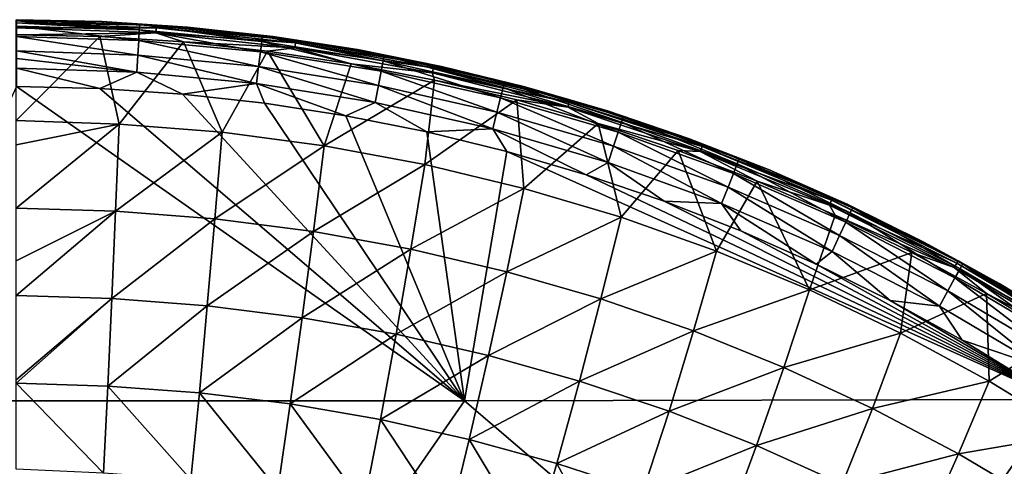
# Model space of a CAD drawing. Header units: metres. Extents: x -24 to 127, y -24 to 24.
# Tile 148 of 151: x 105.04 to 116.31, y 17.39 to 22.5. Entities that reach past the tile are written whole.
import ezdxf

# ---------------------------------------------------------------- set-up
doc = ezdxf.new("R2010")
doc.units = ezdxf.units.M
doc.layers.add('solid_12_381_051_XXX', color=7, linetype='CONTINUOUS')

msp = doc.modelspace()

# ---------------------------------------------------------------- linework, layer by layer
at = {"layer": 'solid_12_381_051_XXX'}
for points in [[(106.411957, 22.444408, 114.710419), (105, 22.5, 114.508133), (105.00103, 22.488359, 114.718956)], [(105.98111, 22.47834, 114.504303), (105, 22.5, 109.235695), (105, 22.5, 114.508133)], [(106.411957, 22.444408, 114.710419), (105.98111, 22.47834, 114.504303), (105, 22.5, 114.508133)], [(105.981422, 22.478325, 109.23243), (105, 22.5, 109.235695), (105.98111, 22.47834, 114.504303)], [(105, 22.494377, 109.098152), (105, 22.5, 109.235695), (105.981422, 22.478325, 109.23243)], [(106.603584, 22.437176, 109.099823), (105, 22.494377, 109.098152), (105.981422, 22.478325, 109.23243)], [(105, 22.465965, 108.97097), (105, 22.494377, 109.098152), (106.603584, 22.437176, 109.099823)], [(106.601486, 22.407961, 108.969078), (105, 22.465965, 108.97097), (106.603584, 22.437176, 109.099823)], [(105, 22.408489, 108.85128), (105, 22.465965, 108.97097), (106.601486, 22.407961, 108.969078)], [(106.409019, 22.383625, 114.910934), (105.00103, 22.488359, 114.718956), (105.001511, 22.466045, 114.818451)], [(106.409019, 22.383625, 114.910934), (106.411957, 22.444408, 114.710419), (105.00103, 22.488359, 114.718956)], [(106.409019, 22.383625, 114.910934), (105.001511, 22.466045, 114.818451), (105.001999, 22.427271, 114.917976)], [(105.981422, 22.478325, 109.23243), (105.98111, 22.47834, 114.504303), (106.96048, 22.414165, 114.501045)], [(106.411957, 22.444408, 114.710419), (106.96048, 22.414165, 114.501045), (105.98111, 22.47834, 114.504303)], [(106.960983, 22.414122, 109.23243), (105.981422, 22.478325, 109.23243), (106.96048, 22.414165, 114.501045)], [(106.603584, 22.437176, 109.099823), (105.981422, 22.478325, 109.23243), (106.960983, 22.414122, 109.23243)], [(106.409019, 22.383625, 114.910934), (107.810432, 22.251064, 114.907188), (106.411957, 22.444408, 114.710419)], [(106.411957, 22.444408, 114.710419), (107.81739, 22.311626, 114.706512), (106.96048, 22.414165, 114.501045)], [(107.810432, 22.251064, 114.907188), (107.81739, 22.311626, 114.706512), (106.411957, 22.444408, 114.710419)], [(106.601486, 22.407961, 108.969078), (106.603584, 22.437176, 109.099823), (108.200752, 22.265522, 109.099739)], [(106.603584, 22.437176, 109.099823), (106.960983, 22.414122, 109.23243), (107.936806, 22.307251, 109.23243)], [(108.200752, 22.265522, 109.099739), (106.603584, 22.437176, 109.099823), (107.936806, 22.307251, 109.23243)], [(105, 22.328259, 108.740379), (105.955635, 22.307716, 108.740761), (104.999977, 21.348274, 107.530991)], [(106.597282, 22.349546, 108.848572), (105, 22.328259, 108.740379), (105, 22.408489, 108.85128)], [(106.597282, 22.349546, 108.848572), (105, 22.408489, 108.85128), (106.601486, 22.407961, 108.969078)], [(106.597282, 22.349546, 108.848572), (105.955635, 22.307716, 108.740761), (105, 22.328259, 108.740379)], [(106.402161, 22.2642, 115.084412), (105.001999, 22.427271, 114.917976), (105.002831, 22.308771, 115.089584)], [(106.402161, 22.2642, 115.084412), (106.409019, 22.383625, 114.910934), (105.001999, 22.427271, 114.917976)], [(106.597282, 22.349546, 108.848572), (106.915993, 22.245546, 108.741127), (105.955635, 22.307716, 108.740761)], [(106.402161, 22.2642, 115.084412), (107.795853, 22.13213, 115.080757), (106.409019, 22.383625, 114.910934)], [(107.795853, 22.13213, 115.080757), (107.810432, 22.251064, 114.907188), (106.409019, 22.383625, 114.910934)], [(106.597282, 22.349546, 108.848572), (106.601486, 22.407961, 108.969078), (108.196556, 22.236477, 108.968987)], [(108.188164, 22.17844, 108.848495), (106.915993, 22.245546, 108.741127), (106.597282, 22.349546, 108.848572)], [(108.188164, 22.17844, 108.848495), (106.597282, 22.349546, 108.848572), (108.196556, 22.236477, 108.968987)], [(108.196556, 22.236477, 108.968987), (106.601486, 22.407961, 108.969078), (108.200752, 22.265522, 109.099739)], [(106.960983, 22.414122, 109.23243), (106.96048, 22.414165, 114.501045), (107.936241, 22.307325, 114.49836)], [(107.81739, 22.311626, 114.706512), (107.936241, 22.307325, 114.49836), (106.96048, 22.414165, 114.501045)], [(107.936806, 22.307251, 109.23243), (106.960983, 22.414122, 109.23243), (107.936241, 22.307325, 114.49836)], [(105.955635, 22.307716, 108.740761), (106.178741, 21.306406, 107.520821), (104.999977, 21.348274, 107.530991)], [(106.391945, 22.096485, 115.211594), (105.002831, 22.308771, 115.089584), (105.003448, 22.142836, 115.21582)], [(106.391945, 22.096485, 115.211594), (106.402161, 22.2642, 115.084412), (105.002831, 22.308771, 115.089584)], [(105.955635, 22.307716, 108.740761), (106.915993, 22.245546, 108.741127), (106.178741, 21.306406, 107.520821)], [(106.915993, 22.245546, 108.741127), (107.355751, 21.212797, 107.527573), (106.178741, 21.306406, 107.520821)], [(106.391945, 22.096485, 115.211594), (107.77491, 21.965157, 115.207932), (106.402161, 22.2642, 115.084412)], [(107.77491, 21.965157, 115.207932), (107.795853, 22.13213, 115.080757), (106.402161, 22.2642, 115.084412)], [(106.915993, 22.245546, 108.741127), (107.877205, 22.141838, 108.741455), (107.355751, 21.212797, 107.527573)], [(108.188164, 22.17844, 108.848495), (107.877205, 22.141838, 108.741455), (106.915993, 22.245546, 108.741127)], [(107.795853, 22.13213, 115.080757), (109.178185, 21.912951, 115.078537), (107.810432, 22.251064, 114.907188)], [(107.810432, 22.251064, 114.907188), (109.200432, 22.030867, 114.904877), (107.81739, 22.311626, 114.706512)], [(109.178185, 21.912951, 115.078537), (109.200432, 22.030867, 114.904877), (107.810432, 22.251064, 114.907188)], [(107.81739, 22.311626, 114.706512), (109.211533, 22.090904, 114.704063), (107.936241, 22.307325, 114.49836)], [(109.200432, 22.030867, 114.904877), (109.211533, 22.090904, 114.704063), (107.81739, 22.311626, 114.706512)], [(107.936806, 22.307251, 109.23243), (107.936241, 22.307325, 114.49836), (108.906548, 22.158005, 114.496254)], [(109.211533, 22.090904, 114.704063), (108.906548, 22.158005, 114.496254), (107.936241, 22.307325, 114.49836)], [(108.907036, 22.157919, 109.23243), (107.936806, 22.307251, 109.23243), (108.906548, 22.158005, 114.496254)], [(108.200752, 22.265522, 109.099739), (107.936806, 22.307251, 109.23243), (108.907036, 22.157919, 109.23243)], [(108.188164, 22.17844, 108.848495), (108.196556, 22.236477, 108.968987), (109.775558, 21.951704, 108.968925)], [(108.196556, 22.236477, 108.968987), (108.200752, 22.265522, 109.099739), (109.781822, 21.980438, 109.099731)], [(109.775558, 21.951704, 108.968925), (108.196556, 22.236477, 108.968987), (109.781822, 21.980438, 109.099731)], [(109.781822, 21.980438, 109.099731), (108.200752, 22.265522, 109.099739), (108.907036, 22.157919, 109.23243)], [(106.379532, 21.899206, 115.281296), (105.003448, 22.142836, 115.21582), (105.003639, 22.058399, 115.254333)], [(106.391945, 22.096485, 115.211594), (105.003448, 22.142836, 115.21582), (106.379532, 21.899206, 115.281296)], [(106.391945, 22.096485, 115.211594), (106.379532, 21.899206, 115.281296), (107.749962, 21.768814, 115.277504)], [(106.391945, 22.096485, 115.211594), (107.749962, 21.768814, 115.277504), (107.77491, 21.965157, 115.207932)], [(107.877205, 22.141838, 108.741455), (108.524315, 21.058266, 107.538338), (107.355751, 21.212797, 107.527573)], [(107.77491, 21.965157, 115.207932), (109.146713, 21.747419, 115.205711), (107.795853, 22.13213, 115.080757)], [(109.146713, 21.747419, 115.205711), (109.178185, 21.912951, 115.078537), (107.795853, 22.13213, 115.080757)], [(108.188164, 22.17844, 108.848495), (108.835289, 21.996706, 108.741737), (107.877205, 22.141838, 108.741455)], [(107.877205, 22.141838, 108.741455), (108.835289, 21.996706, 108.741737), (108.524315, 21.058266, 107.538338)], [(109.763039, 21.89432, 108.848396), (108.835289, 21.996706, 108.741737), (108.188164, 22.17844, 108.848495)], [(109.763039, 21.89432, 108.848396), (108.188164, 22.17844, 108.848495), (109.775558, 21.951704, 108.968925)], [(108.907036, 22.157919, 109.23243), (108.906548, 22.158005, 114.496254), (109.869598, 21.966459, 114.494843)], [(109.211533, 22.090904, 114.704063), (109.869598, 21.966459, 114.494843), (108.906548, 22.158005, 114.496254)], [(109.869835, 21.966406, 109.23243), (108.907036, 22.157919, 109.23243), (109.869598, 21.966459, 114.494843)], [(109.781822, 21.980438, 109.099731), (108.907036, 22.157919, 109.23243), (109.869835, 21.966406, 109.23243)], [(106.379532, 21.899206, 115.281296), (105.003639, 22.058399, 115.254333), (105.003792, 21.946764, 115.286018)], [(108.835289, 21.996706, 108.741737), (109.786713, 21.810146, 108.741936), (108.524315, 21.058266, 107.538338)], [(109.763039, 21.89432, 108.848396), (109.786713, 21.810146, 108.741936), (108.835289, 21.996706, 108.741737)], [(109.178185, 21.912951, 115.078537), (110.544968, 21.60705, 115.077438), (109.200432, 22.030867, 114.904877)], [(109.200432, 22.030867, 114.904877), (110.574783, 21.723494, 114.903694), (109.211533, 22.090904, 114.704063)], [(110.544968, 21.60705, 115.077438), (110.574783, 21.723494, 114.903694), (109.200432, 22.030867, 114.904877)], [(109.211533, 22.090904, 114.704063), (110.58992, 21.782768, 114.702744), (109.869598, 21.966459, 114.494843)], [(110.574783, 21.723494, 114.903694), (110.58992, 21.782768, 114.702744), (109.211533, 22.090904, 114.704063)], [(109.775558, 21.951704, 108.968925), (109.781822, 21.980438, 109.099731), (111.337845, 21.583233, 109.0998)], [(109.781822, 21.980438, 109.099731), (109.869835, 21.966406, 109.23243), (110.823357, 21.73308, 109.23243)], [(111.337845, 21.583233, 109.0998), (109.781822, 21.980438, 109.099731), (110.823357, 21.73308, 109.23243)], [(105.003792, 21.946764, 115.286018), (105.003891, 21.736399, 115.306931), (105.957733, 21.713299, 115.303001)], [(106.379532, 21.899206, 115.281296), (105.003792, 21.946764, 115.286018), (105.957733, 21.713299, 115.303001)], [(106.379532, 21.899206, 115.281296), (105.957733, 21.713299, 115.303001), (106.904007, 21.649969, 115.299927)], [(107.749962, 21.768814, 115.277504), (106.379532, 21.899206, 115.281296), (106.904007, 21.649969, 115.299927)], [(107.77491, 21.965157, 115.207932), (107.749962, 21.768814, 115.277504), (109.109543, 21.552799, 115.275169)], [(107.77491, 21.965157, 115.207932), (109.109543, 21.552799, 115.275169), (109.146713, 21.747419, 115.205711)], [(109.146713, 21.747419, 115.205711), (110.503082, 21.443611, 115.204597), (109.178185, 21.912951, 115.078537)], [(110.503082, 21.443611, 115.204597), (110.544968, 21.60705, 115.077438), (109.178185, 21.912951, 115.078537)], [(109.763039, 21.89432, 108.848396), (109.775558, 21.951704, 108.968925), (111.329559, 21.554951, 108.968895)], [(111.312988, 21.498493, 108.848282), (109.786713, 21.810146, 108.741936), (109.763039, 21.89432, 108.848396)], [(111.312988, 21.498493, 108.848282), (109.763039, 21.89432, 108.848396), (111.329559, 21.554951, 108.968895)], [(111.329559, 21.554951, 108.968895), (109.775558, 21.951704, 108.968925), (111.337845, 21.583233, 109.0998)], [(109.869835, 21.966406, 109.23243), (109.869598, 21.966459, 114.494843), (110.823532, 21.733034, 114.49408)], [(110.58992, 21.782768, 114.702744), (110.823532, 21.733034, 114.49408), (109.869598, 21.966459, 114.494843)], [(110.823357, 21.73308, 109.23243), (109.869835, 21.966406, 109.23243), (110.823532, 21.733034, 114.49408)], [(107.749962, 21.768814, 115.277504), (106.904007, 21.649969, 115.299927), (107.842613, 21.546412, 115.297554)], [(107.749962, 21.768814, 115.277504), (107.842613, 21.546412, 115.297554), (108.773468, 21.402628, 115.295753)], [(109.109543, 21.552799, 115.275169), (107.749962, 21.768814, 115.277504), (108.773468, 21.402628, 115.295753)], [(109.786713, 21.810146, 108.741936), (109.677605, 20.844019, 107.552734), (108.524315, 21.058266, 107.538338)], [(109.786713, 21.810146, 108.741936), (110.728737, 21.582264, 108.742058), (109.677605, 20.844019, 107.552734)], [(111.312988, 21.498493, 108.848282), (110.728737, 21.582264, 108.742058), (109.786713, 21.810146, 108.741936)], [(110.574783, 21.723494, 114.903694), (111.928062, 21.330297, 114.903374), (110.58992, 21.782768, 114.702744)], [(110.58992, 21.782768, 114.702744), (111.947075, 21.388584, 114.702278), (110.823532, 21.733034, 114.49408)], [(111.928062, 21.330297, 114.903374), (111.947075, 21.388584, 114.702278), (110.58992, 21.782768, 114.702744)], [(103.344666, 18.143482, 115.482971), (110.131645, 18.142715, 115.409935), (105.003891, 21.736399, 115.306931)], [(110.131645, 18.142715, 115.409935), (105.957733, 21.713299, 115.303001), (105.003891, 21.736399, 115.306931)], [(110.131645, 18.142715, 115.409935), (106.904007, 21.649969, 115.299927), (105.957733, 21.713299, 115.303001)], [(110.131645, 18.142715, 115.409935), (107.842613, 21.546412, 115.297554), (106.904007, 21.649969, 115.299927)], [(109.146713, 21.747419, 115.205711), (109.109543, 21.552799, 115.275169), (110.453819, 21.251495, 115.273926)], [(109.146713, 21.747419, 115.205711), (110.453819, 21.251495, 115.273926), (110.503082, 21.443611, 115.204597)], [(110.544968, 21.60705, 115.077438), (111.890839, 21.215784, 115.077179), (110.574783, 21.723494, 114.903694)], [(111.890839, 21.215784, 115.077179), (111.928062, 21.330297, 114.903374), (110.574783, 21.723494, 114.903694)], [(111.7658, 21.458384, 109.23243), (110.823357, 21.73308, 109.23243), (110.823532, 21.733034, 114.49408)], [(111.337845, 21.583233, 109.0998), (110.823357, 21.73308, 109.23243), (111.7658, 21.458384, 109.23243)], [(111.7658, 21.458384, 109.23243), (110.823532, 21.733034, 114.49408), (111.766426, 21.458187, 114.493736)], [(111.947075, 21.388584, 114.702278), (111.766426, 21.458187, 114.493736), (110.823532, 21.733034, 114.49408)], [(110.131645, 18.142715, 115.409935), (108.773468, 21.402628, 115.295753), (107.842613, 21.546412, 115.297554)], [(109.109543, 21.552799, 115.275169), (108.773468, 21.402628, 115.295753), (109.698715, 21.21784, 115.294479)], [(110.453819, 21.251495, 115.273926), (109.109543, 21.552799, 115.275169), (109.698715, 21.21784, 115.294479)], [(110.728737, 21.582264, 108.742058), (110.811172, 20.571207, 107.570396), (109.677605, 20.844019, 107.552734)], [(110.503082, 21.443611, 115.204597), (111.838661, 21.05508, 115.204315), (110.544968, 21.60705, 115.077438)], [(111.838661, 21.05508, 115.204315), (111.890839, 21.215784, 115.077179), (110.544968, 21.60705, 115.077438)], [(110.728737, 21.582264, 108.742058), (111.659584, 21.313467, 108.742157), (110.811172, 20.571207, 107.570396)], [(111.312988, 21.498493, 108.848282), (111.659584, 21.313467, 108.742157), (110.728737, 21.582264, 108.742058)], [(111.312988, 21.498493, 108.848282), (111.329559, 21.554951, 108.968895), (112.85099, 21.048513, 108.968964)], [(111.329559, 21.554951, 108.968895), (111.337845, 21.583233, 109.0998), (112.861259, 21.076168, 109.099976)], [(112.85099, 21.048513, 108.968964), (111.329559, 21.554951, 108.968895), (112.861259, 21.076168, 109.099976)], [(111.337845, 21.583233, 109.0998), (111.7658, 21.458384, 109.23243), (112.695366, 21.142839, 109.23243)], [(112.861259, 21.076168, 109.099976), (111.337845, 21.583233, 109.0998), (112.695366, 21.142839, 109.23243)], [(110.503082, 21.443611, 115.204597), (110.453819, 21.251495, 115.273926), (111.777412, 20.866247, 115.273514)], [(110.503082, 21.443611, 115.204597), (111.777412, 20.866247, 115.273514), (111.838661, 21.05508, 115.204315)], [(112.83046, 20.993307, 108.848267), (111.659584, 21.313467, 108.742157), (111.312988, 21.498493, 108.848282)], [(112.83046, 20.993307, 108.848267), (111.312988, 21.498493, 108.848282), (112.85099, 21.048513, 108.968964)], [(112.695366, 21.142839, 109.23243), (111.7658, 21.458384, 109.23243), (111.766426, 21.458187, 114.493736)], [(112.695366, 21.142839, 109.23243), (111.766426, 21.458187, 114.493736), (112.696342, 21.142485, 114.493584)], [(111.947075, 21.388584, 114.702278), (112.696342, 21.142485, 114.493584), (111.766426, 21.458187, 114.493736)], [(106.178741, 21.306406, 107.520821), (106.137901, 20.310337, 106.368546), (104.999969, 20.346588, 106.372223)], [(104.999977, 21.071148, 107.202515), (106.178741, 21.306406, 107.520821), (104.999969, 20.346588, 106.372223)], [(104.999977, 21.071148, 107.202515), (104.999977, 21.348274, 107.530991), (106.178741, 21.306406, 107.520821)], [(106.178741, 21.306406, 107.520821), (107.355751, 21.212797, 107.527573), (106.137901, 20.310337, 106.368546)], [(110.131645, 18.142715, 115.409935), (109.698715, 21.21784, 115.294479), (108.773468, 21.402628, 115.295753)], [(111.659584, 21.313467, 108.742157), (111.923752, 20.240906, 107.590996), (110.811172, 20.571207, 107.570396)], [(111.659584, 21.313467, 108.742157), (112.57766, 21.004345, 108.742302), (111.923752, 20.240906, 107.590996)], [(112.83046, 20.993307, 108.848267), (112.57766, 21.004345, 108.742302), (111.659584, 21.313467, 108.742157)], [(111.890839, 21.215784, 115.077179), (113.209938, 20.740856, 115.07753), (111.928062, 21.330297, 114.903374)], [(111.928062, 21.330297, 114.903374), (113.254395, 20.852962, 114.903656), (111.947075, 21.388584, 114.702278)], [(113.209938, 20.740856, 115.07753), (113.254395, 20.852962, 114.903656), (111.928062, 21.330297, 114.903374)], [(111.947075, 21.388584, 114.702278), (113.27713, 20.910015, 114.702431), (112.696342, 21.142485, 114.493584)], [(113.254395, 20.852962, 114.903656), (113.27713, 20.910015, 114.702431), (111.947075, 21.388584, 114.702278)], [(107.355751, 21.212797, 107.527573), (107.274017, 20.222399, 106.380051), (106.137901, 20.310337, 106.368546)], [(107.355751, 21.212797, 107.527573), (108.524315, 21.058266, 107.538338), (107.274017, 20.222399, 106.380051)], [(110.453819, 21.251495, 115.273926), (109.698715, 21.21784, 115.294479), (110.617485, 20.992308, 115.29364)], [(110.131645, 18.142715, 115.409935), (110.617485, 20.992308, 115.29364), (109.698715, 21.21784, 115.294479)], [(110.453819, 21.251495, 115.273926), (110.617485, 20.992308, 115.29364), (111.525108, 20.727585, 115.293167)], [(111.777412, 20.866247, 115.273514), (110.453819, 21.251495, 115.273926), (111.525108, 20.727585, 115.293167)], [(111.838661, 21.05508, 115.204315), (113.147667, 20.583559, 115.204643), (111.890839, 21.215784, 115.077179)], [(113.147667, 20.583559, 115.204643), (113.209938, 20.740856, 115.07753), (111.890839, 21.215784, 115.077179)], [(113.610275, 20.78705, 109.23243), (112.695366, 21.142839, 109.23243), (112.696342, 21.142485, 114.493584)], [(112.861259, 21.076168, 109.099976), (112.695366, 21.142839, 109.23243), (113.610275, 20.78705, 109.23243)], [(113.610275, 20.78705, 109.23243), (112.696342, 21.142485, 114.493584), (113.611542, 20.786526, 114.493645)], [(113.27713, 20.910015, 114.702431), (113.611542, 20.786526, 114.493645), (112.696342, 21.142485, 114.493584)], [(108.524315, 21.058266, 107.538338), (108.402603, 20.07711, 106.398399), (107.274017, 20.222399, 106.380051)], [(108.524315, 21.058266, 107.538338), (109.677605, 20.844019, 107.552734), (108.402603, 20.07711, 106.398399)], [(110.131645, 18.142715, 115.409935), (116.933784, 18.157112, 115.295509), (110.617485, 20.992308, 115.29364)], [(116.933784, 18.157112, 115.295509), (111.525108, 20.727585, 115.293167), (110.617485, 20.992308, 115.29364)], [(111.838661, 21.05508, 115.204315), (111.777412, 20.866247, 115.273514), (113.0746, 20.398777, 115.27372)], [(111.838661, 21.05508, 115.204315), (113.0746, 20.398777, 115.27372), (113.147667, 20.583559, 115.204643)], [(112.57766, 21.004345, 108.742302), (113.014275, 19.854185, 107.614227), (111.923752, 20.240906, 107.590996)], [(112.57766, 21.004345, 108.742302), (113.483116, 20.654974, 108.742546), (113.014275, 19.854185, 107.614227)], [(112.83046, 20.993307, 108.848267), (113.483116, 20.654974, 108.742546), (112.57766, 21.004345, 108.742302)], [(112.83046, 20.993307, 108.848267), (112.85099, 21.048513, 108.968964), (114.332443, 20.434828, 108.969208)], [(114.308037, 20.381248, 108.84845), (113.483116, 20.654974, 108.742546), (112.83046, 20.993307, 108.848267)], [(114.308037, 20.381248, 108.84845), (112.83046, 20.993307, 108.848267), (114.332443, 20.434828, 108.969208)], [(112.85099, 21.048513, 108.968964), (112.861259, 21.076168, 109.099976), (114.344643, 20.461643, 109.100273)], [(114.332443, 20.434828, 108.969208), (112.85099, 21.048513, 108.968964), (114.344643, 20.461643, 109.100273)], [(114.344643, 20.461643, 109.100273), (112.861259, 21.076168, 109.099976), (113.610275, 20.78705, 109.23243)], [(111.777412, 20.866247, 115.273514), (111.525108, 20.727585, 115.293167), (112.416954, 20.42523, 115.292992)], [(113.0746, 20.398777, 115.27372), (111.777412, 20.866247, 115.273514), (112.416954, 20.42523, 115.292992)], [(113.209938, 20.740856, 115.07753), (114.496498, 20.184036, 115.078247), (113.254395, 20.852962, 114.903656)], [(113.254395, 20.852962, 114.903656), (114.547981, 20.293232, 114.904305), (113.27713, 20.910015, 114.702431)], [(114.496498, 20.184036, 115.078247), (114.547981, 20.293232, 114.904305), (113.254395, 20.852962, 114.903656)], [(113.27713, 20.910015, 114.702431), (114.574295, 20.348797, 114.702972), (113.611542, 20.786526, 114.493645)], [(114.547981, 20.293232, 114.904305), (114.574295, 20.348797, 114.702972), (113.27713, 20.910015, 114.702431)], [(109.677605, 20.844019, 107.552734), (109.517693, 19.8755, 106.422935), (108.402603, 20.07711, 106.398399)], [(109.677605, 20.844019, 107.552734), (110.811172, 20.571207, 107.570396), (109.517693, 19.8755, 106.422935)], [(113.147667, 20.583559, 115.204643), (114.424377, 20.030827, 115.20536), (113.209938, 20.740856, 115.07753)], [(114.424377, 20.030827, 115.20536), (114.496498, 20.184036, 115.078247), (113.209938, 20.740856, 115.07753)], [(114.508797, 20.391689, 109.23243), (113.610275, 20.78705, 109.23243), (113.611542, 20.786526, 114.493645)], [(114.344643, 20.461643, 109.100273), (113.610275, 20.78705, 109.23243), (114.508797, 20.391689, 109.23243)], [(114.508797, 20.391689, 109.23243), (113.611542, 20.786526, 114.493645), (114.510323, 20.39098, 114.494011)], [(114.574295, 20.348797, 114.702972), (114.510323, 20.39098, 114.494011), (113.611542, 20.786526, 114.493645)], [(116.933784, 18.157112, 115.295509), (112.416954, 20.42523, 115.292992), (111.525108, 20.727585, 115.293167)], [(113.483116, 20.654974, 108.742546), (114.081612, 19.412111, 107.639771), (113.014275, 19.854185, 107.614227)], [(113.483116, 20.654974, 108.742546), (114.375389, 20.265484, 108.742844), (114.081612, 19.412111, 107.639771)], [(114.308037, 20.381248, 108.84845), (114.375389, 20.265484, 108.742844), (113.483116, 20.654974, 108.742546)], [(110.811172, 20.571207, 107.570396), (110.615242, 19.618559, 106.453033), (109.517693, 19.8755, 106.422935)], [(110.811172, 20.571207, 107.570396), (111.923752, 20.240906, 107.590996), (110.615242, 19.618559, 106.453033)], [(113.147667, 20.583559, 115.204643), (113.0746, 20.398777, 115.27372), (114.339737, 19.850859, 115.274345)], [(113.147667, 20.583559, 115.204643), (114.339737, 19.850859, 115.274345), (114.424377, 20.030827, 115.20536)], [(116.933784, 18.157112, 115.295509), (113.294151, 20.084358, 115.293106), (112.416954, 20.42523, 115.292992)], [(113.0746, 20.398777, 115.27372), (112.416954, 20.42523, 115.292992), (113.294151, 20.084358, 115.293106)], [(114.308037, 20.381248, 108.84845), (114.332443, 20.434828, 108.969208), (115.766533, 19.717014, 108.969566)], [(114.332443, 20.434828, 108.969208), (114.344643, 20.461643, 109.100273), (115.780617, 19.742788, 109.100616)], [(115.766533, 19.717014, 108.969566), (114.332443, 20.434828, 108.969208), (115.780617, 19.742788, 109.100616)], [(114.344643, 20.461643, 109.100273), (114.508797, 20.391689, 109.23243), (115.389221, 19.957514, 109.23243)], [(115.780617, 19.742788, 109.100616), (114.344643, 20.461643, 109.100273), (115.389221, 19.957514, 109.23243)], [(106.137901, 20.310337, 106.368546), (106.094635, 19.31086, 105.291389), (104.999954, 19.346485, 105.294441)], [(104.999969, 19.741673, 105.710838), (106.137901, 20.310337, 106.368546), (104.999954, 19.346485, 105.294441)], [(104.999969, 19.741673, 105.710838), (104.999969, 20.346588, 106.372223), (106.137901, 20.310337, 106.368546)], [(106.137901, 20.310337, 106.368546), (107.274017, 20.222399, 106.380051), (106.094635, 19.31086, 105.291389)], [(113.0746, 20.398777, 115.27372), (113.294151, 20.084358, 115.293106), (114.158119, 19.704575, 115.293442)], [(114.339737, 19.850859, 115.274345), (113.0746, 20.398777, 115.27372), (114.158119, 19.704575, 115.293442)], [(115.73838, 19.665432, 108.848808), (114.375389, 20.265484, 108.742844), (114.308037, 20.381248, 108.84845)], [(115.73838, 19.665432, 108.848808), (114.308037, 20.381248, 108.84845), (115.766533, 19.717014, 108.969566)], [(114.496498, 20.184036, 115.078247), (115.745369, 19.547606, 115.079201), (114.547981, 20.293232, 114.904305)], [(115.389221, 19.957514, 109.23243), (114.508797, 20.391689, 109.23243), (114.510323, 20.39098, 114.494011)], [(115.389221, 19.957514, 109.23243), (114.510323, 20.39098, 114.494011), (115.390907, 19.956635, 114.494553)], [(114.574295, 20.348797, 114.702972), (115.390907, 19.956635, 114.494553), (114.510323, 20.39098, 114.494011)], [(114.547981, 20.293232, 114.904305), (115.803658, 19.653414, 114.905182), (114.574295, 20.348797, 114.702972)], [(115.745369, 19.547606, 115.079201), (115.803658, 19.653414, 114.905182), (114.547981, 20.293232, 114.904305)], [(114.574295, 20.348797, 114.702972), (115.833427, 19.707249, 114.703773), (115.390907, 19.956635, 114.494553)], [(115.803658, 19.653414, 114.905182), (115.833427, 19.707249, 114.703773), (114.574295, 20.348797, 114.702972)], [(107.274017, 20.222399, 106.380051), (107.187462, 19.228388, 105.306633), (106.094635, 19.31086, 105.291389)], [(107.274017, 20.222399, 106.380051), (108.402603, 20.07711, 106.398399), (107.187462, 19.228388, 105.306633)], [(111.923752, 20.240906, 107.590996), (111.693771, 19.307217, 106.488144), (110.615242, 19.618559, 106.453033)], [(111.923752, 20.240906, 107.590996), (113.014275, 19.854185, 107.614227), (111.693771, 19.307217, 106.488144)], [(114.375389, 20.265484, 108.742844), (115.251328, 19.836941, 108.743111), (114.081612, 19.412111, 107.639771)], [(115.73838, 19.665432, 108.848808), (115.251328, 19.836941, 108.743111), (114.375389, 20.265484, 108.742844)], [(114.424377, 20.030827, 115.20536), (115.663681, 19.399136, 115.206329), (114.496498, 20.184036, 115.078247)], [(115.663681, 19.399136, 115.206329), (115.745369, 19.547606, 115.079201), (114.496498, 20.184036, 115.078247)], [(108.402603, 20.07711, 106.398399), (108.273643, 19.09202, 105.330956), (107.187462, 19.228388, 105.306633)], [(108.402603, 20.07711, 106.398399), (109.517693, 19.8755, 106.422935), (108.273643, 19.09202, 105.330956)], [(116.933784, 18.157112, 115.295509), (114.158119, 19.704575, 115.293442), (113.294151, 20.084358, 115.293106)], [(114.424377, 20.030827, 115.20536), (114.339737, 19.850859, 115.274345), (115.567787, 19.224724, 115.275253)], [(114.424377, 20.030827, 115.20536), (115.567787, 19.224724, 115.275253), (115.663681, 19.399136, 115.206329)], [(116.24987, 19.485346, 109.23243), (115.389221, 19.957514, 109.23243), (115.390907, 19.956635, 114.494553)], [(115.780617, 19.742788, 109.100616), (115.389221, 19.957514, 109.23243), (116.24987, 19.485346, 109.23243)], [(116.24987, 19.485346, 109.23243), (115.390907, 19.956635, 114.494553), (116.251556, 19.484371, 114.49511)], [(115.833427, 19.707249, 114.703773), (116.251556, 19.484371, 114.49511), (115.390907, 19.956635, 114.494553)], [(109.517693, 19.8755, 106.422935), (109.348061, 18.902632, 105.363464), (108.273643, 19.09202, 105.330956)], [(109.517693, 19.8755, 106.422935), (110.615242, 19.618559, 106.453033), (109.348061, 18.902632, 105.363464)], [(113.014275, 19.854185, 107.614227), (112.751968, 18.942394, 106.527725), (111.693771, 19.307217, 106.488144)], [(113.014275, 19.854185, 107.614227), (114.081612, 19.412111, 107.639771), (112.751968, 18.942394, 106.527725)], [(114.339737, 19.850859, 115.274345), (114.158119, 19.704575, 115.293442), (115.004608, 19.288174, 115.29393)], [(115.567787, 19.224724, 115.275253), (114.339737, 19.850859, 115.274345), (115.004608, 19.288174, 115.29393)], [(115.251328, 19.836941, 108.743111), (115.12368, 18.91576, 107.667328), (114.081612, 19.412111, 107.639771)], [(115.251328, 19.836941, 108.743111), (116.107681, 19.37072, 108.743271), (115.12368, 18.91576, 107.667328)], [(115.73838, 19.665432, 108.848808), (116.107681, 19.37072, 108.743271), (115.251328, 19.836941, 108.743111)], [(115.766533, 19.717014, 108.969566), (115.780617, 19.742788, 109.100616), (117.161774, 18.923449, 109.100822)], [(115.780617, 19.742788, 109.100616), (116.24987, 19.485346, 109.23243), (117.089104, 18.976089, 109.23243)], [(117.161774, 18.923449, 109.100822), (115.780617, 19.742788, 109.100616), (117.089104, 18.976089, 109.23243)], [(110.615242, 19.618559, 106.453033), (110.407074, 18.661068, 105.403358), (109.348061, 18.902632, 105.363464)], [(110.615242, 19.618559, 106.453033), (111.693771, 19.307217, 106.488144), (110.407074, 18.661068, 105.403358)], [(116.933784, 18.157112, 115.295509), (115.004608, 19.288174, 115.29393), (114.158119, 19.704575, 115.293442)], [(115.73838, 19.665432, 108.848808), (115.766533, 19.717014, 108.969566), (117.145912, 18.898867, 108.969872)], [(117.114189, 18.849592, 108.849174), (116.107681, 19.37072, 108.743271), (115.73838, 19.665432, 108.848808)], [(117.114189, 18.849592, 108.849174), (115.73838, 19.665432, 108.848808), (117.145912, 18.898867, 108.969872)], [(115.745369, 19.547606, 115.079201), (116.951752, 18.83411, 115.080307), (115.803658, 19.653414, 114.905182)], [(117.145912, 18.898867, 108.969872), (115.766533, 19.717014, 108.969566), (117.161774, 18.923449, 109.100822)], [(115.803658, 19.653414, 114.905182), (117.016624, 18.936104, 114.906227), (115.833427, 19.707249, 114.703773)], [(116.951752, 18.83411, 115.080307), (117.016624, 18.936104, 114.906227), (115.803658, 19.653414, 114.905182)], [(115.833427, 19.707249, 114.703773), (117.049728, 18.987997, 114.704742), (116.251556, 19.484371, 114.49511)], [(117.016624, 18.936104, 114.906227), (117.049728, 18.987997, 114.704742), (115.833427, 19.707249, 114.703773)], [(115.663681, 19.399136, 115.206329), (116.860825, 18.690987, 115.207458), (115.745369, 19.547606, 115.079201)], [(116.860825, 18.690987, 115.207458), (116.951752, 18.83411, 115.080307), (115.745369, 19.547606, 115.079201)], [(114.081612, 19.412111, 107.639771), (113.788452, 18.525021, 106.571243), (112.751968, 18.942394, 106.527725)], [(114.081612, 19.412111, 107.639771), (115.12368, 18.91576, 107.667328), (113.788452, 18.525021, 106.571243)], [(115.663681, 19.399136, 115.206329), (115.567787, 19.224724, 115.275253), (116.754066, 18.522842, 115.276314)], [(115.663681, 19.399136, 115.206329), (116.754066, 18.522842, 115.276314), (116.860825, 18.690987, 115.207458)], [(117.089104, 18.976089, 109.23243), (116.24987, 19.485346, 109.23243), (116.251556, 19.484371, 114.49511)], [(117.089104, 18.976089, 109.23243), (116.251556, 19.484371, 114.49511), (117.090584, 18.975143, 114.495697)], [(117.049728, 18.987997, 114.704742), (117.090584, 18.975143, 114.495697), (116.251556, 19.484371, 114.49511)], [(104.999947, 18.384089, 104.332176), (104.999954, 19.346485, 105.294441), (106.094635, 19.31086, 105.291389)], [(104.999947, 18.384089, 104.332176), (106.094635, 19.31086, 105.291389), (104.999954, 18.343557, 104.293259)], [(106.094635, 19.31086, 105.291389), (106.048843, 18.31156, 104.294006), (104.999954, 18.343557, 104.293259)], [(106.094635, 19.31086, 105.291389), (107.187462, 19.228388, 105.306633), (106.048843, 18.31156, 104.294006)], [(111.693771, 19.307217, 106.488144), (111.449013, 18.368126, 105.44989), (110.407074, 18.661068, 105.403358)], [(111.693771, 19.307217, 106.488144), (112.751968, 18.942394, 106.527725), (111.449013, 18.368126, 105.44989)], [(116.933784, 18.157112, 115.295509), (115.829369, 18.837448, 115.294525), (115.004608, 19.288174, 115.29393)], [(115.567787, 19.224724, 115.275253), (115.004608, 19.288174, 115.29393), (115.829369, 18.837448, 115.294525)], [(116.107681, 19.37072, 108.743271), (116.137924, 18.366199, 107.696602), (115.12368, 18.91576, 107.667328)], [(116.107681, 19.37072, 108.743271), (116.943207, 18.867392, 108.743294), (116.137924, 18.366199, 107.696602)], [(117.114189, 18.849592, 108.849174), (116.943207, 18.867392, 108.743294), (116.107681, 19.37072, 108.743271)], [(107.187462, 19.228388, 105.306633), (107.095909, 18.234304, 104.311935), (106.048843, 18.31156, 104.294006)], [(107.187462, 19.228388, 105.306633), (108.273643, 19.09202, 105.330956), (107.095909, 18.234304, 104.311935)], [(116.754066, 18.522842, 115.276314), (115.567787, 19.224724, 115.275253), (115.829369, 18.837448, 115.294525)], [(108.273643, 19.09202, 105.330956), (108.137161, 18.10647, 104.340538), (107.095909, 18.234304, 104.311935)], [(108.273643, 19.09202, 105.330956), (109.348061, 18.902632, 105.363464), (108.137161, 18.10647, 104.340538)], [(112.751968, 18.942394, 106.527725), (112.472313, 18.024601, 105.502357), (111.449013, 18.368126, 105.44989)], [(112.751968, 18.942394, 106.527725), (113.788452, 18.525021, 106.571243), (112.472313, 18.024601, 105.502357)], [(109.348061, 18.902632, 105.363464), (109.168327, 17.928799, 104.378769), (108.137161, 18.10647, 104.340538)], [(109.348061, 18.902632, 105.363464), (110.407074, 18.661068, 105.403358), (109.168327, 17.928799, 104.378769)], [(115.12368, 18.91576, 107.667328), (114.801109, 18.056025, 106.618195), (113.788452, 18.525021, 106.571243)], [(115.12368, 18.91576, 107.667328), (116.137924, 18.366199, 107.696602), (114.801109, 18.056025, 106.618195)], [(116.754066, 18.522842, 115.276314), (115.829369, 18.837448, 115.294525), (116.933784, 18.157112, 115.295509)], [(116.943207, 18.867392, 108.743294), (117.121758, 17.764505, 107.727325), (116.137924, 18.366199, 107.696602)], [(110.407074, 18.661068, 105.403358), (110.186165, 17.702009, 104.425674), (109.168327, 17.928799, 104.378769)], [(110.407074, 18.661068, 105.403358), (111.449013, 18.368126, 105.44989), (110.186165, 17.702009, 104.425674)], [(113.788452, 18.525021, 106.571243), (113.47538, 17.631289, 105.560043), (112.472313, 18.024601, 105.502357)], [(113.788452, 18.525021, 106.571243), (114.801109, 18.056025, 106.618195), (113.47538, 17.631289, 105.560043)], [(104.999954, 18.343557, 104.293259), (106.000496, 17.315825, 103.378395), (105.000053, 17.360939, 103.389366)], [(104.999954, 18.343557, 104.293259), (106.048843, 18.31156, 104.294006), (106.000496, 17.315825, 103.378395)], [(106.048843, 18.31156, 104.294006), (106.999298, 17.243509, 103.397934), (106.000496, 17.315825, 103.378395)], [(106.048843, 18.31156, 104.294006), (107.095909, 18.234304, 104.311935), (106.999298, 17.243509, 103.397934)], [(111.449013, 18.368126, 105.44989), (111.18882, 17.426788, 104.4804), (110.186165, 17.702009, 104.425674)], [(111.449013, 18.368126, 105.44989), (112.472313, 18.024601, 105.502357), (111.18882, 17.426788, 104.4804)], [(116.137924, 18.366199, 107.696602), (115.787422, 17.536339, 106.668083), (114.801109, 18.056025, 106.618195)], [(116.137924, 18.366199, 107.696602), (117.121758, 17.764505, 107.727325), (115.787422, 17.536339, 106.668083)], [(107.095909, 18.234304, 104.311935), (107.993095, 17.12377, 103.429115), (106.999298, 17.243509, 103.397934)], [(107.095909, 18.234304, 104.311935), (108.137161, 18.10647, 104.340538), (107.993095, 17.12377, 103.429115)], [(114.37999, 14.51537, 115.458427), (116.933784, 18.157112, 115.295509), (110.131645, 18.142715, 115.409935)], [(114.37999, 14.51537, 115.458427), (121.155869, 14.526079, 115.299591), (116.933784, 18.157112, 115.295509)], [(100.856842, 14.516613, 115.67424), (107.619011, 14.516028, 115.585999), (103.344666, 18.143482, 115.482971)], [(107.619011, 14.516028, 115.585999), (110.131645, 18.142715, 115.409935), (103.344666, 18.143482, 115.482971)], [(107.619011, 14.516028, 115.585999), (114.37999, 14.51537, 115.458427), (110.131645, 18.142715, 115.409935)], [(108.137161, 18.10647, 104.340538), (108.978409, 16.957241, 103.470802), (107.993095, 17.12377, 103.429115)], [(108.137161, 18.10647, 104.340538), (109.168327, 17.928799, 104.378769), (108.978409, 16.957241, 103.470802)], [(114.801109, 18.056025, 106.618195), (114.45607, 17.188995, 105.622269), (113.47538, 17.631289, 105.560043)], [(114.801109, 18.056025, 106.618195), (115.787422, 17.536339, 106.668083), (114.45607, 17.188995, 105.622269)], [(109.168327, 17.928799, 104.378769), (109.952377, 16.744545, 103.521942), (108.978409, 16.957241, 103.470802)], [(109.168327, 17.928799, 104.378769), (110.186165, 17.702009, 104.425674), (109.952377, 16.744545, 103.521942)], [(112.472313, 18.024601, 105.502357), (112.174515, 17.103821, 104.542099), (111.18882, 17.426788, 104.4804)], [(112.472313, 18.024601, 105.502357), (113.47538, 17.631289, 105.560043), (112.174515, 17.103821, 104.542099)], [(110.186165, 17.702009, 104.425674), (110.912994, 16.486273, 103.581596), (109.952377, 16.744545, 103.521942)], [(110.186165, 17.702009, 104.425674), (111.18882, 17.426788, 104.4804), (110.912994, 16.486273, 103.581596)], [(117.121758, 17.764505, 107.727325), (116.744873, 16.966894, 106.720428), (115.787422, 17.536339, 106.668083)], [(113.47538, 17.631289, 105.560043), (113.141464, 16.733791, 104.609924), (112.174515, 17.103821, 104.542099)], [(113.47538, 17.631289, 105.560043), (114.45607, 17.188995, 105.622269), (113.141464, 16.733791, 104.609924)], [(115.787422, 17.536339, 106.668083), (115.411926, 16.698534, 105.688393), (114.45607, 17.188995, 105.622269)], [(115.787422, 17.536339, 106.668083), (116.744873, 16.966894, 106.720428), (115.411926, 16.698534, 105.688393)], [(111.18882, 17.426788, 104.4804), (111.858299, 16.183018, 103.648865), (110.912994, 16.486273, 103.581596)], [(111.18882, 17.426788, 104.4804), (112.174515, 17.103821, 104.542099), (111.858299, 16.183018, 103.648865)]]:
    msp.add_3dface(points, dxfattribs=at)

doc.saveas('drawing.dxf')
